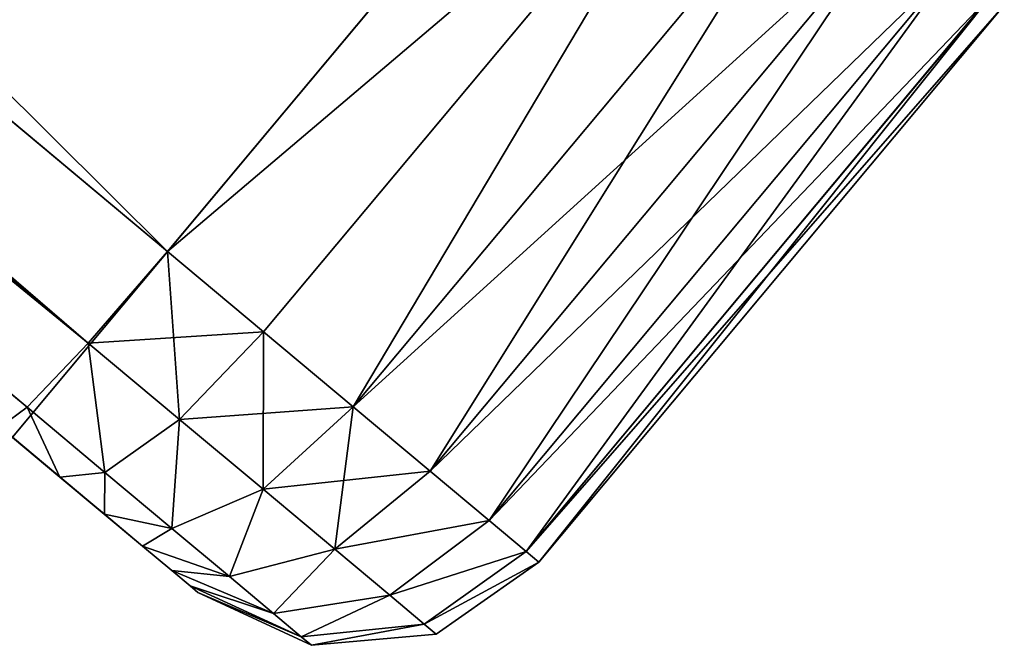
# Model space of a CAD drawing. Extents: x 61 to 680, y 107 to 1063.
# Tile 182 of 186: x 662.61 to 666.68, y 1018.93 to 1021.51. Entities that reach past the tile are written whole.
import ezdxf

# ---------------------------------------------------------------- set-up
doc = ezdxf.new("R2010")
doc.units = 0
doc.layers.get('0').update_dxf_attribs({"color": 13, "linetype": 'CONTINUOUS'})

# ---------------------------------------------------------------- blocks, each defined once
blk = doc.blocks.new('GROUP_16')
for p, q in [((21, 38.8137, 2), (24, 38.8137, 2)), ((24, 38.8137, 12), (21, 38.8137, 12)), ((24, 38.8137, 12), (24, 38.8137, 2)), ((24.5, 38.6797, 11.9912), (24, 38.8137, 12)), ((24, 38.8137, 2), (24.5, 38.6797, 2.0088)), ((24, 38.8137, 12), (24, 38.7456, 12.5176)), ((24, 38.7456, 1.4824), (24, 38.8137, 2)), ((21, 38.7456, 12.5176), (24, 38.7456, 12.5176)), ((24, 38.7456, 1.4824), (21, 38.7456, 1.4824)), ((24, 38.7456, 12.5176), (24.5, 38.615, 12.4827)), ((24.5, 38.615, 1.5173), (24, 38.7456, 1.4824)), ((24, 38.7456, 12.5176), (24, 38.5458, 13)), ((24, 38.7456, 1.4824), (24, 38.5458, 1)), ((24.5, 38.6797, 2.0088), (24.5, 38.6797, 11.9912)), ((24.866, 38.3137, 11.9672), (24.5, 38.6797, 11.9912)), ((24.5, 38.6797, 2.0088), (24.866, 38.3137, 2.0328)), ((24.5, 38.615, 12.4827), (24.5, 38.6797, 11.9912)), ((24.5, 38.6797, 2.0088), (24.5, 38.615, 1.5173)), ((24.5, 38.615, 12.4827), (24.866, 38.2584, 12.3871)), ((24.5, 38.4287, 12.9324), (24.5, 38.615, 12.4827)), ((24.866, 38.2584, 1.6129), (24.5, 38.615, 1.5173)), ((24.5, 38.4287, 1.0676), (24.5, 38.615, 1.5173)), ((21, 38.5458, 1), (24, 38.5458, 1)), ((21, 38.5458, 13), (24, 38.5458, 13)), ((24, 38.5458, 1), (24.5, 38.4287, 1.0676)), ((24, 38.2279, 0.5858), (24, 38.5458, 1)), ((24, 38.5458, 13), (24, 38.2279, 13.4142)), ((24.5, 38.4287, 12.9324), (24, 38.5458, 13)), ((24.5, 38.4287, 1.0676), (24.5, 38.1324, 0.6813)), ((24.5, 38.4287, 1.0676), (24.866, 38.109, 1.2522)), ((24.5, 38.1324, 13.3187), (24.5, 38.4287, 12.9324)), ((24.866, 38.109, 12.7478), (24.5, 38.4287, 12.9324)), ((25, 37.8137, 11.9345), (24.866, 38.3137, 11.9672)), ((24.866, 38.3137, 2.0328), (24.866, 38.3137, 11.9672)), ((24.866, 38.3137, 2.0328), (25, 37.8137, 2.0655)), ((24.866, 38.3137, 2.0328), (24.866, 38.2584, 1.6129)), ((24.866, 38.2584, 12.3871), (24.866, 38.3137, 11.9672)), ((24.866, 38.109, 12.7478), (24.866, 38.2584, 12.3871)), ((25, 37.7713, 1.7434), (24.866, 38.2584, 1.6129)), ((24.866, 38.2584, 12.3871), (25, 37.7713, 12.2566)), ((24.866, 38.109, 1.2522), (24.866, 38.2584, 1.6129)), ((24, 38.2279, 13.4142), (21, 38.2279, 13.4142)), ((24, 38.2279, 0.5858), (21, 38.2279, 0.5858)), ((24.5, 38.1324, 0.6813), (24, 38.2279, 0.5858)), ((24, 38.2279, 13.4142), (24.5, 38.1324, 13.3187)), ((24, 38.2279, 13.4142), (24, 37.8137, 13.7321)), ((24, 38.2279, 0.5858), (24, 37.8137, 0.2679)), ((24.866, 37.8713, 0.9424), (24.5, 38.1324, 0.6813)), ((24.5, 38.1324, 13.3187), (24.866, 37.8713, 13.0576)), ((24.5, 37.7461, 13.615), (24.5, 38.1324, 13.3187)), ((24.5, 37.7461, 0.385), (24.5, 38.1324, 0.6813)), ((24.866, 38.109, 1.2522), (25, 37.6723, 1.5043)), ((24.866, 38.109, 1.2522), (24.866, 37.8713, 0.9424)), ((24.866, 37.8713, 13.0576), (24.866, 38.109, 12.7478)), ((25, 37.6723, 12.4957), (24.866, 38.109, 12.7478)), ((24.866, 37.8713, 13.0576), (25, 37.5147, 12.701)), ((25, 37.5147, 1.299), (24.866, 37.8713, 0.9424)), ((24.866, 37.5616, 13.2953), (24.866, 37.8713, 13.0576)), ((24.866, 37.5616, 0.7047), (24.866, 37.8713, 0.9424)), ((21, 37.8137, 0.2679), (24, 37.8137, 0.2679)), ((21, 37.8137, 13.7321), (24, 37.8137, 13.7321)), ((24, 37.8137, 13.7321), (24.5, 37.7461, 13.615)), ((24, 37.3313, 0.0681), (24, 37.8137, 0.2679)), ((24, 37.8137, 13.7321), (24, 37.3313, 13.9319)), ((24, 37.8137, 0.2679), (24.5, 37.7461, 0.385)), ((25, 37.7713, 1.7434), (25, 37.8137, 2.0655)), ((25, 37.8137, 11.9345), (25, 37.8137, 2.0655)), ((25, 37.8137, 11.9345), (25, 37.7713, 12.2566)), ((25, 37.7713, 1.7434), (25, 37.6723, 1.5043)), ((25, 37.7713, 12.2566), (25, 37.6723, 12.4957)), ((24.5, 37.7461, 13.615), (24.866, 37.5616, 13.2953)), ((24.5, 37.7461, 0.385), (24.866, 37.5616, 0.7047)), ((24.5, 37.2964, 13.8013), (24.5, 37.7461, 13.615)), ((24.5, 37.7461, 0.385), (24.5, 37.2964, 0.1987)), ((25, 37.5147, 1.299), (25, 37.6723, 1.5043)), ((25, 37.6723, 12.4957), (25, 37.5147, 12.701)), ((24.866, 37.5616, 13.2953), (25, 37.3094, 12.8586)), ((24.866, 37.5616, 0.7047), (25, 37.3094, 1.1414)), ((24.866, 37.2008, 13.4447), (24.866, 37.5616, 13.2953)), ((24.866, 37.5616, 0.7047), (24.866, 37.2008, 0.5553)), ((25, 36.8137, 12), (25, 37.5147, 12.701)), ((25, 37.5147, 12.701), (25, 37.3094, 12.8586)), ((25, 37.5147, 1.299), (25, 37.3094, 1.1414)), ((25, 37.5147, 1.299), (25, 36.8137, 2)), ((21, 37.3313, 0.0681), (24, 37.3313, 0.0681)), ((24, 37.3313, 13.9319), (21, 37.3313, 13.9319)), ((24, 36.8137), (24, 37.3313, 0.0681)), ((24, 37.3313, 0.0681), (24.5, 37.2964, 0.1987)), ((24, 37.3313, 13.9319), (24, 36.8137, 14)), ((24, 37.3313, 13.9319), (24.5, 37.2964, 13.8013)), ((24.5, 37.2964, 0.1987), (24.5, 36.8049, 0.134)), ((24.5, 37.2964, 0.1987), (24.866, 37.2008, 0.5553)), ((24.5, 37.2964, 13.8013), (24.866, 37.2008, 13.4447)), ((24.5, 36.8049, 13.866), (24.5, 37.2964, 13.8013)), ((25, 37.3094, 12.8586), (25, 37.0703, 12.9576)), ((25, 37.0703, 1.0424), (25, 37.3094, 1.1414)), ((24.866, 37.2008, 0.5553), (24.866, 36.7809, 0.5)), ((24.866, 37.2008, 0.5553), (25, 37.0703, 1.0424)), ((24.866, 37.2008, 13.4447), (25, 37.0703, 12.9576)), ((24.866, 36.7809, 13.5), (24.866, 37.2008, 13.4447)), ((25, 37.0703, 12.9576), (25, 36.7482, 13)), ((25, 36.7482, 1), (25, 37.0703, 1.0424)), ((25, 36.8137, 12), (20, 36.8137, 12)), ((25, 36.8137, 2), (20, 36.8137, 2)), ((21, 36.8137, 14), (24, 36.8137, 14)), ((24, 36.8137), (21, 36.8137)), ((24, 2, 14), (24, 36.8137, 14)), ((24, 36.8137), (24, 2)), ((24.5, 36.8049, 0.134), (24, 36.8137)), ((24, 36.8137, 14), (24.5, 36.8049, 13.866)), ((24.866, 36.7809, 0.5), (24.5, 36.8049, 0.134)), ((24.5, 36.8049, 13.866), (24.5, 2.0088, 13.866)), ((24.5, 36.8049, 13.866), (24.866, 36.7809, 13.5)), ((24.5, 2.0088, 0.134), (24.5, 36.8049, 0.134)), ((25, 36.7482, 1), (24.866, 36.7809, 0.5)), ((24.866, 36.7809, 13.5), (24.866, 2.0328, 13.5)), ((24.866, 36.7809, 13.5), (25, 36.7482, 13)), ((24.866, 2.0328, 0.5), (24.866, 36.7809, 0.5))]:
    blk.add_line(p, q)
mesh = blk.add_polyface()
corners = [(21, 38.8137, 12), (24, 38.8137, 2), (21, 38.8137, 2), (24, 38.8137, 12)]
mesh.append_faces([[corners[k] for k in face] for face in [(0, 1, 2), (1, 0, 3)]], dxfattribs={"vtx0": -1})
mesh = blk.add_polyface()
corners = [(21, 38.7456, 12.5176), (24, 38.8137, 12), (21, 38.8137, 12), (24, 38.7456, 12.5176)]
mesh.append_faces([[corners[k] for k in face] for face in [(0, 1, 2), (1, 0, 3)]], dxfattribs={"vtx0": -1})
mesh = blk.add_polyface()
corners = [(21, 38.8137, 2), (24, 38.7456, 1.4824), (21, 38.7456, 1.4824), (24, 38.8137, 2)]
mesh.append_faces([[corners[k] for k in face] for face in [(0, 1, 2), (1, 0, 3)]], dxfattribs={"vtx0": -1})
mesh = blk.add_polyface()
corners = [(24, 38.8137, 12), (24.5, 38.6797, 2.0088), (24, 38.8137, 2), (24.5, 38.6797, 11.9912)]
mesh.append_faces([[corners[k] for k in face] for face in [(0, 1, 2), (1, 0, 3)]], dxfattribs={"vtx0": -1})
mesh = blk.add_polyface()
corners = [(24, 38.8137, 12), (24.5, 38.615, 12.4827), (24.5, 38.6797, 11.9912), (24, 38.7456, 12.5176)]
mesh.append_faces([[corners[k] for k in face] for face in [(0, 1, 2), (1, 0, 3)]], dxfattribs={"vtx0": -1})
mesh = blk.add_polyface()
corners = [(24, 38.8137, 2), (24.5, 38.615, 1.5173), (24, 38.7456, 1.4824), (24.5, 38.6797, 2.0088)]
mesh.append_faces([[corners[k] for k in face] for face in [(0, 1, 2), (1, 0, 3)]], dxfattribs={"vtx0": -1})
mesh = blk.add_polyface()
corners = [(21, 38.7456, 1.4824), (24, 38.5458, 1), (21, 38.5458, 1), (24, 38.7456, 1.4824)]
mesh.append_faces([[corners[k] for k in face] for face in [(0, 1, 2), (1, 0, 3)]], dxfattribs={"vtx0": -1})
mesh = blk.add_polyface()
corners = [(21, 38.5458, 13), (24, 38.7456, 12.5176), (21, 38.7456, 12.5176), (24, 38.5458, 13)]
mesh.append_faces([[corners[k] for k in face] for face in [(0, 1, 2), (1, 0, 3)]], dxfattribs={"vtx0": -1})
mesh = blk.add_polyface()
corners = [(24, 38.7456, 12.5176), (24.5, 38.4287, 12.9324), (24.5, 38.615, 12.4827), (24, 38.5458, 13)]
mesh.append_faces([[corners[k] for k in face] for face in [(0, 1, 2), (1, 0, 3)]], dxfattribs={"vtx0": -1})
mesh = blk.add_polyface()
corners = [(24, 38.7456, 1.4824), (24.5, 38.4287, 1.0676), (24, 38.5458, 1), (24.5, 38.615, 1.5173)]
mesh.append_faces([[corners[k] for k in face] for face in [(0, 1, 2), (1, 0, 3)]], dxfattribs={"vtx0": -1})
mesh = blk.add_polyface()
corners = [(24.5, 38.6797, 11.9912), (24.866, 38.3137, 2.0328), (24.5, 38.6797, 2.0088), (24.866, 38.3137, 11.9672)]
mesh.append_faces([[corners[k] for k in face] for face in [(0, 1, 2), (1, 0, 3)]], dxfattribs={"vtx0": -1})
mesh = blk.add_polyface()
corners = [(24.5, 38.615, 1.5173), (24.866, 38.3137, 2.0328), (24.866, 38.2584, 1.6129), (24.5, 38.6797, 2.0088)]
mesh.append_faces([[corners[k] for k in face] for face in [(0, 1, 2), (1, 0, 3)]], dxfattribs={"vtx0": -1})
mesh = blk.add_polyface()
corners = [(24.866, 38.3137, 11.9672), (24.5, 38.615, 12.4827), (24.866, 38.2584, 12.3871), (24.5, 38.6797, 11.9912)]
mesh.append_faces([[corners[k] for k in face] for face in [(0, 1, 2), (1, 0, 3)]], dxfattribs={"vtx0": -1})
mesh = blk.add_polyface()
corners = [(24.866, 38.2584, 12.3871), (24.5, 38.4287, 12.9324), (24.866, 38.109, 12.7478), (24.5, 38.615, 12.4827)]
mesh.append_faces([[corners[k] for k in face] for face in [(0, 1, 2), (1, 0, 3)]], dxfattribs={"vtx0": -1})
mesh = blk.add_polyface()
corners = [(24.5, 38.4287, 1.0676), (24.866, 38.2584, 1.6129), (24.866, 38.109, 1.2522), (24.5, 38.615, 1.5173)]
mesh.append_faces([[corners[k] for k in face] for face in [(0, 1, 2), (1, 0, 3)]], dxfattribs={"vtx0": -1})
mesh = blk.add_polyface()
corners = [(21, 38.2279, 13.4142), (24, 38.5458, 13), (21, 38.5458, 13), (24, 38.2279, 13.4142)]
mesh.append_faces([[corners[k] for k in face] for face in [(0, 1, 2), (1, 0, 3)]], dxfattribs={"vtx0": -1})
mesh = blk.add_polyface()
corners = [(21, 38.5458, 1), (24, 38.2279, 0.5858), (21, 38.2279, 0.5858), (24, 38.5458, 1)]
mesh.append_faces([[corners[k] for k in face] for face in [(0, 1, 2), (1, 0, 3)]], dxfattribs={"vtx0": -1})
mesh = blk.add_polyface()
corners = [(24, 38.5458, 1), (24.5, 38.1324, 0.6813), (24, 38.2279, 0.5858), (24.5, 38.4287, 1.0676)]
mesh.append_faces([[corners[k] for k in face] for face in [(0, 1, 2), (1, 0, 3)]], dxfattribs={"vtx0": -1})
mesh = blk.add_polyface()
corners = [(24, 38.5458, 13), (24.5, 38.1324, 13.3187), (24.5, 38.4287, 12.9324), (24, 38.2279, 13.4142)]
mesh.append_faces([[corners[k] for k in face] for face in [(0, 1, 2), (1, 0, 3)]], dxfattribs={"vtx0": -1})
mesh = blk.add_polyface()
corners = [(24.5, 38.1324, 0.6813), (24.866, 38.109, 1.2522), (24.866, 37.8713, 0.9424), (24.5, 38.4287, 1.0676)]
mesh.append_faces([[corners[k] for k in face] for face in [(0, 1, 2), (1, 0, 3)]], dxfattribs={"vtx0": -1})
mesh = blk.add_polyface()
corners = [(24.866, 38.109, 12.7478), (24.5, 38.1324, 13.3187), (24.866, 37.8713, 13.0576), (24.5, 38.4287, 12.9324)]
mesh.append_faces([[corners[k] for k in face] for face in [(0, 1, 2), (1, 0, 3)]], dxfattribs={"vtx0": -1})
mesh = blk.add_polyface()
corners = [(24.866, 38.3137, 2.0328), (25, 37.8137, 11.9345), (25, 37.8137, 2.0655), (24.866, 38.3137, 11.9672)]
mesh.append_faces([[corners[k] for k in face] for face in [(0, 1, 2), (1, 0, 3)]], dxfattribs={"vtx0": -1})
mesh = blk.add_polyface()
corners = [(24.866, 38.2584, 1.6129), (25, 37.8137, 2.0655), (25, 37.7713, 1.7434), (24.866, 38.3137, 2.0328)]
mesh.append_faces([[corners[k] for k in face] for face in [(0, 1, 2), (1, 0, 3)]], dxfattribs={"vtx0": -1})
mesh = blk.add_polyface()
corners = [(25, 37.8137, 11.9345), (24.866, 38.2584, 12.3871), (25, 37.7713, 12.2566), (24.866, 38.3137, 11.9672)]
mesh.append_faces([[corners[k] for k in face] for face in [(0, 1, 2), (1, 0, 3)]], dxfattribs={"vtx0": -1})
mesh = blk.add_polyface()
corners = [(25, 37.7713, 12.2566), (24.866, 38.109, 12.7478), (25, 37.6723, 12.4957), (24.866, 38.2584, 12.3871)]
mesh.append_faces([[corners[k] for k in face] for face in [(0, 1, 2), (1, 0, 3)]], dxfattribs={"vtx0": -1})
mesh = blk.add_polyface()
corners = [(24.866, 38.109, 1.2522), (25, 37.7713, 1.7434), (25, 37.6723, 1.5043), (24.866, 38.2584, 1.6129)]
mesh.append_faces([[corners[k] for k in face] for face in [(0, 1, 2), (1, 0, 3)]], dxfattribs={"vtx0": -1})
mesh = blk.add_polyface()
corners = [(24, 38.2279, 0.5858), (21, 37.8137, 0.2679), (21, 38.2279, 0.5858), (24, 37.8137, 0.2679)]
mesh.append_faces([[corners[k] for k in face] for face in [(0, 1, 2), (1, 0, 3)]], dxfattribs={"vtx0": -1})
mesh = blk.add_polyface()
corners = [(24, 37.8137, 13.7321), (21, 38.2279, 13.4142), (21, 37.8137, 13.7321), (24, 38.2279, 13.4142)]
mesh.append_faces([[corners[k] for k in face] for face in [(0, 1, 2), (1, 0, 3)]], dxfattribs={"vtx0": -1})
mesh = blk.add_polyface()
corners = [(24.5, 37.7461, 13.615), (24, 38.2279, 13.4142), (24, 37.8137, 13.7321), (24.5, 38.1324, 13.3187)]
mesh.append_faces([[corners[k] for k in face] for face in [(0, 1, 2), (1, 0, 3)]], dxfattribs={"vtx0": -1})
mesh = blk.add_polyface()
corners = [(24.5, 38.1324, 0.6813), (24, 37.8137, 0.2679), (24, 38.2279, 0.5858), (24.5, 37.7461, 0.385)]
mesh.append_faces([[corners[k] for k in face] for face in [(0, 1, 2), (1, 0, 3)]], dxfattribs={"vtx0": -1})
mesh = blk.add_polyface()
corners = [(24.866, 37.8713, 13.0576), (24.5, 37.7461, 13.615), (24.866, 37.5616, 13.2953), (24.5, 38.1324, 13.3187)]
mesh.append_faces([[corners[k] for k in face] for face in [(0, 1, 2), (1, 0, 3)]], dxfattribs={"vtx0": -1})
mesh = blk.add_polyface()
corners = [(24.5, 37.7461, 0.385), (24.866, 37.8713, 0.9424), (24.866, 37.5616, 0.7047), (24.5, 38.1324, 0.6813)]
mesh.append_faces([[corners[k] for k in face] for face in [(0, 1, 2), (1, 0, 3)]], dxfattribs={"vtx0": -1})
mesh = blk.add_polyface()
corners = [(24.866, 37.8713, 0.9424), (25, 37.6723, 1.5043), (25, 37.5147, 1.299), (24.866, 38.109, 1.2522)]
mesh.append_faces([[corners[k] for k in face] for face in [(0, 1, 2), (1, 0, 3)]], dxfattribs={"vtx0": -1})
mesh = blk.add_polyface()
corners = [(25, 37.6723, 12.4957), (24.866, 37.8713, 13.0576), (25, 37.5147, 12.701), (24.866, 38.109, 12.7478)]
mesh.append_faces([[corners[k] for k in face] for face in [(0, 1, 2), (1, 0, 3)]], dxfattribs={"vtx0": -1})
mesh = blk.add_polyface()
corners = [(25, 37.5147, 12.701), (24.866, 37.5616, 13.2953), (25, 37.3094, 12.8586), (24.866, 37.8713, 13.0576)]
mesh.append_faces([[corners[k] for k in face] for face in [(0, 1, 2), (1, 0, 3)]], dxfattribs={"vtx0": -1})
mesh = blk.add_polyface()
corners = [(24.866, 37.5616, 0.7047), (25, 37.5147, 1.299), (25, 37.3094, 1.1414), (24.866, 37.8713, 0.9424)]
mesh.append_faces([[corners[k] for k in face] for face in [(0, 1, 2), (1, 0, 3)]], dxfattribs={"vtx0": -1})
mesh = blk.add_polyface()
corners = [(24, 37.8137, 0.2679), (21, 37.3313, 0.0681), (21, 37.8137, 0.2679), (24, 37.3313, 0.0681)]
mesh.append_faces([[corners[k] for k in face] for face in [(0, 1, 2), (1, 0, 3)]], dxfattribs={"vtx0": -1})
mesh = blk.add_polyface()
corners = [(21, 37.3313, 13.9319), (24, 37.8137, 13.7321), (21, 37.8137, 13.7321), (24, 37.3313, 13.9319)]
mesh.append_faces([[corners[k] for k in face] for face in [(0, 1, 2), (1, 0, 3)]], dxfattribs={"vtx0": -1})
mesh = blk.add_polyface()
corners = [(24.5, 37.2964, 13.8013), (24, 37.8137, 13.7321), (24, 37.3313, 13.9319), (24.5, 37.7461, 13.615)]
mesh.append_faces([[corners[k] for k in face] for face in [(0, 1, 2), (1, 0, 3)]], dxfattribs={"vtx0": -1})
mesh = blk.add_polyface()
corners = [(24.5, 37.7461, 0.385), (24, 37.3313, 0.0681), (24, 37.8137, 0.2679), (24.5, 37.2964, 0.1987)]
mesh.append_faces([[corners[k] for k in face] for face in [(0, 1, 2), (1, 0, 3)]], dxfattribs={"vtx0": -1})
mesh = blk.add_polyface()
corners = [(25, 37.5147, 1.299), (25, 36.8137, 4), (25, 36.8137, 2), (25, 36.8137, 10), (25, 36.8137, 12), (25, 37.5147, 12.701), (25, 37.6723, 1.5043), (25, 37.6723, 12.4957), (25, 37.7713, 1.7434), (25, 37.7713, 12.2566), (25, 37.8137, 2.0655), (25, 37.8137, 11.9345)]
mesh.append_faces([[corners[k] for k in face] for face in [(0, 1, 2), (9, 10, 11)]], dxfattribs={"vtx0": -1})
mesh.append_faces([[corners[k] for k in face] for face in [(1, 0, 3), (3, 0, 4), (4, 0, 5), (5, 6, 7), (7, 8, 9)]], dxfattribs={"vtx0": -1, "vtx1": -1})
mesh.append_faces([[corners[k] for k in face] for face in [(5, 0, 6), (7, 6, 8), (9, 8, 10)]], dxfattribs={"vtx0": -1, "vtx2": -1})
mesh = blk.add_polyface()
corners = [(24.866, 37.5616, 13.2953), (24.5, 37.2964, 13.8013), (24.866, 37.2008, 13.4447), (24.5, 37.7461, 13.615)]
mesh.append_faces([[corners[k] for k in face] for face in [(0, 1, 2), (1, 0, 3)]], dxfattribs={"vtx0": -1})
mesh = blk.add_polyface()
corners = [(24.5, 37.2964, 0.1987), (24.866, 37.5616, 0.7047), (24.866, 37.2008, 0.5553), (24.5, 37.7461, 0.385)]
mesh.append_faces([[corners[k] for k in face] for face in [(0, 1, 2), (1, 0, 3)]], dxfattribs={"vtx0": -1})
mesh = blk.add_polyface()
corners = [(25, 37.3094, 12.8586), (24.866, 37.2008, 13.4447), (25, 37.0703, 12.9576), (24.866, 37.5616, 13.2953)]
mesh.append_faces([[corners[k] for k in face] for face in [(0, 1, 2), (1, 0, 3)]], dxfattribs={"vtx0": -1})
mesh = blk.add_polyface()
corners = [(24.866, 37.2008, 0.5553), (25, 37.3094, 1.1414), (25, 37.0703, 1.0424), (24.866, 37.5616, 0.7047)]
mesh.append_faces([[corners[k] for k in face] for face in [(0, 1, 2), (1, 0, 3)]], dxfattribs={"vtx0": -1})
mesh = blk.add_polyface()
corners = [(25, 2, 12), (25, 1.5043, 12.8586), (25, 1.299, 12.701), (25, 1.7434, 12.9576), (25, 2.0655, 13), (25, 4, 12), (25, 36.7482, 13), (25, 34.8137, 12), (25, 36.8137, 12), (25, 37.0703, 12.9576), (25, 37.5147, 12.701), (25, 37.3094, 12.8586)]
mesh.append_faces([[corners[k] for k in face] for face in [(0, 1, 2), (9, 10, 11)]], dxfattribs={"vtx0": -1})
mesh.append_faces([[corners[k] for k in face] for face in [(1, 0, 3), (3, 0, 4), (4, 5, 6), (6, 8, 9)]], dxfattribs={"vtx0": -1, "vtx1": -1})
mesh.append_faces([[corners[k] for k in face] for face in [(4, 0, 5), (6, 5, 7), (6, 7, 8), (9, 8, 10)]], dxfattribs={"vtx0": -1, "vtx2": -1})
mesh = blk.add_polyface()
corners = [(25, 1.5043, 1.1414), (25, 2, 2), (25, 1.299, 1.299), (25, 1.7434, 1.0424), (25, 2.0655, 1), (25, 4, 2), (25, 36.7482, 1), (25, 34.8137, 2), (25, 36.8137, 2), (25, 37.0703, 1.0424), (25, 37.5147, 1.299), (25, 37.3094, 1.1414)]
mesh.append_faces([[corners[k] for k in face] for face in [(0, 1, 2), (10, 9, 11)]], dxfattribs={"vtx0": -1})
mesh.append_faces([[corners[k] for k in face] for face in [(1, 4, 5), (5, 6, 7), (7, 6, 8), (8, 9, 10)]], dxfattribs={"vtx0": -1, "vtx1": -1})
mesh.append_faces([[corners[k] for k in face] for face in [(1, 0, 3), (1, 3, 4), (5, 4, 6), (8, 6, 9)]], dxfattribs={"vtx0": -1, "vtx2": -1})
mesh = blk.add_polyface()
corners = [(24, 36.8137, 14), (21, 37.3313, 13.9319), (21, 36.8137, 14), (24, 37.3313, 13.9319)]
mesh.append_faces([[corners[k] for k in face] for face in [(0, 1, 2), (1, 0, 3)]], dxfattribs={"vtx0": -1})
mesh = blk.add_polyface()
corners = [(21, 37.3313, 0.0681), (24, 36.8137), (21, 36.8137), (24, 37.3313, 0.0681)]
mesh.append_faces([[corners[k] for k in face] for face in [(0, 1, 2), (1, 0, 3)]], dxfattribs={"vtx0": -1})
mesh = blk.add_polyface()
corners = [(24.5, 37.2964, 0.1987), (24, 36.8137), (24, 37.3313, 0.0681), (24.5, 36.8049, 0.134)]
mesh.append_faces([[corners[k] for k in face] for face in [(0, 1, 2), (1, 0, 3)]], dxfattribs={"vtx0": -1})
mesh = blk.add_polyface()
corners = [(24.5, 36.8049, 13.866), (24, 37.3313, 13.9319), (24, 36.8137, 14), (24.5, 37.2964, 13.8013)]
mesh.append_faces([[corners[k] for k in face] for face in [(0, 1, 2), (1, 0, 3)]], dxfattribs={"vtx0": -1})
mesh = blk.add_polyface()
corners = [(24.5, 36.8049, 0.134), (24.866, 37.2008, 0.5553), (24.866, 36.7809, 0.5), (24.5, 37.2964, 0.1987)]
mesh.append_faces([[corners[k] for k in face] for face in [(0, 1, 2), (1, 0, 3)]], dxfattribs={"vtx0": -1})
mesh = blk.add_polyface()
corners = [(24.866, 37.2008, 13.4447), (24.5, 36.8049, 13.866), (24.866, 36.7809, 13.5), (24.5, 37.2964, 13.8013)]
mesh.append_faces([[corners[k] for k in face] for face in [(0, 1, 2), (1, 0, 3)]], dxfattribs={"vtx0": -1})
mesh = blk.add_polyface()
corners = [(24.866, 36.7809, 0.5), (25, 37.0703, 1.0424), (25, 36.7482, 1), (24.866, 37.2008, 0.5553)]
mesh.append_faces([[corners[k] for k in face] for face in [(0, 1, 2), (1, 0, 3)]], dxfattribs={"vtx0": -1})
mesh = blk.add_polyface()
corners = [(25, 37.0703, 12.9576), (24.866, 36.7809, 13.5), (25, 36.7482, 13), (24.866, 37.2008, 13.4447)]
mesh.append_faces([[corners[k] for k in face] for face in [(0, 1, 2), (1, 0, 3)]], dxfattribs={"vtx0": -1})
mesh = blk.add_polyface()
corners = [(25, 36.8137, 12), (20, 2, 12), (20, 36.8137, 12), (25, 2, 12), (25, 4, 12), (25, 34.8137, 12)]
mesh.append_faces([[corners[k] for k in face] for face in [(0, 1, 2), (4, 0, 5)]], dxfattribs={"vtx0": -1})
mesh.append_faces([[corners[k] for k in face] for face in [(1, 0, 3), (3, 0, 4)]], dxfattribs={"vtx0": -1, "vtx1": -1})
mesh = blk.add_polyface()
corners = [(25, 36.8137, 4), (20, 36.8137, 2), (25, 36.8137, 2), (20, 36.8137, 12), (25, 36.8137, 10), (25, 36.8137, 12)]
mesh.append_faces([[corners[k] for k in face] for face in [(0, 1, 2), (3, 4, 5)]], dxfattribs={"vtx0": -1})
mesh.append_faces([[corners[k] for k in face] for face in [(1, 0, 3)]], dxfattribs={"vtx0": -1, "vtx1": -1})
mesh.append_faces([[corners[k] for k in face] for face in [(3, 0, 4)]], dxfattribs={"vtx0": -1, "vtx2": -1})
mesh = blk.add_polyface()
corners = [(25, 2, 2), (20, 36.8137, 2), (20, 2, 2), (25, 36.8137, 2), (25, 4, 2), (25, 34.8137, 2)]
mesh.append_faces([[corners[k] for k in face] for face in [(0, 1, 2), (3, 4, 5)]], dxfattribs={"vtx0": -1})
mesh.append_faces([[corners[k] for k in face] for face in [(1, 0, 3)]], dxfattribs={"vtx0": -1, "vtx1": -1})
mesh.append_faces([[corners[k] for k in face] for face in [(3, 0, 4)]], dxfattribs={"vtx0": -1, "vtx2": -1})
mesh = blk.add_polyface()
corners = [(21, 2, 14), (24, 36.8137, 14), (21, 36.8137, 14), (24, 2, 14)]
mesh.append_faces([[corners[k] for k in face] for face in [(0, 1, 2), (1, 0, 3)]], dxfattribs={"vtx0": -1})
mesh = blk.add_polyface()
corners = [(24, 36.8137), (21, 2), (21, 36.8137), (24, 2)]
mesh.append_faces([[corners[k] for k in face] for face in [(0, 1, 2), (1, 0, 3)]], dxfattribs={"vtx0": -1})
mesh = blk.add_polyface()
corners = [(24, 2, 14), (24.5, 36.8049, 13.866), (24, 36.8137, 14), (24.5, 2.0088, 13.866)]
mesh.append_faces([[corners[k] for k in face] for face in [(0, 1, 2), (1, 0, 3)]], dxfattribs={"vtx0": -1})
mesh = blk.add_polyface()
corners = [(24.5, 36.8049, 0.134), (24, 2), (24, 36.8137), (24.5, 2.0088, 0.134)]
mesh.append_faces([[corners[k] for k in face] for face in [(0, 1, 2), (1, 0, 3)]], dxfattribs={"vtx0": -1})
mesh = blk.add_polyface()
corners = [(24.866, 2.0328, 13.5), (24.5, 36.8049, 13.866), (24.5, 2.0088, 13.866), (24.866, 36.7809, 13.5)]
mesh.append_faces([[corners[k] for k in face] for face in [(0, 1, 2), (1, 0, 3)]], dxfattribs={"vtx0": -1})
mesh = blk.add_polyface()
corners = [(24.5, 36.8049, 0.134), (24.866, 2.0328, 0.5), (24.5, 2.0088, 0.134), (24.866, 36.7809, 0.5)]
mesh.append_faces([[corners[k] for k in face] for face in [(0, 1, 2), (1, 0, 3)]], dxfattribs={"vtx0": -1})
mesh = blk.add_polyface()
corners = [(25, 2.0655, 13), (24.866, 36.7809, 13.5), (24.866, 2.0328, 13.5), (25, 36.7482, 13)]
mesh.append_faces([[corners[k] for k in face] for face in [(0, 1, 2), (1, 0, 3)]], dxfattribs={"vtx0": -1})
mesh = blk.add_polyface()
corners = [(24.866, 36.7809, 0.5), (25, 2.0655, 1), (24.866, 2.0328, 0.5), (25, 36.7482, 1)]
mesh.append_faces([[corners[k] for k in face] for face in [(0, 1, 2), (1, 0, 3)]], dxfattribs={"vtx0": -1})
blk = doc.blocks.new('GROUP_15')
at = {"rotation": 230.0999999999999}
blk.add_blockref('GROUP_16', (392.651, 514.0732, -0.1529), dxfattribs=at)
blk = doc.blocks.new('GROUP_9')
blk.add_blockref('GROUP_15', (184.8148, 441.2633))

msp = doc.modelspace()

# ---------------------------------------------------------------- block references
msp.add_blockref('GROUP_9', (72.9091, 107.2461, -0.5001))

doc.saveas('drawing.dxf')
